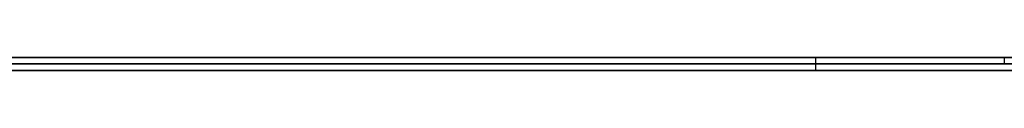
# Model space of a CAD drawing. Extents: x -3.09 to 3.09, y -0.36 to 1.94.
# Tile 38 of 168: x -1.969384 to -1.93875, y 1.8416 to 1.842. Entities that reach past the tile are written whole.
import ezdxf

# ---------------------------------------------------------------- set-up
doc = ezdxf.new("R2010")
doc.units = 0
doc.layers.get('0').update_dxf_attribs({"linetype": 'CONTINUOUS'})

# ---------------------------------------------------------------- blocks, each defined once
blk = doc.blocks.new('*U1')
at = {"extrusion": (0, 1, 0)}
for p, q in [((-3.01875, 1.842, 0.83), (3.01875, 1.842, 0.83)), ((3.01875, 1.842, -0.83), (-3.01875, 1.842, -0.83)), ((-2.92375, 1.842, -0.815), (2.92375, 1.842, -0.815)), ((2.92375, 1.842, 0.815), (-2.92375, 1.842, 0.815)), ((2.92375, 1.842, -0.7525), (-2.92375, 1.842, -0.7525)), ((-2.92375, 1.842, 0.7525), (2.92375, 1.842, 0.7525)), ((-2.71875, 1.842, -0.61), (-1.93875, 1.842, -0.61)), ((-1.93875, 1.842, -0.36), (-2.71875, 1.842, -0.36)), ((-1.93875, 1.8418, -0.61), (-2.71875, 1.8418, -0.61)), ((-2.71875, 1.8418, -0.36), (-1.93875, 1.8418, -0.36)), ((-2.45875, 1.842, -0.25), (-0.01875, 1.842, -0.25)), ((-0.01875, 1.842, 0.25), (-2.45875, 1.842, 0.25)), ((-2.45875, 1.8418, 0.25), (-0.01875, 1.8418, 0.25)), ((-0.01875, 1.8418, -0.25), (-2.45875, 1.8418, -0.25)), ((-1.944625, 1.842, 0.511061), (-2.010421, 1.842, 0.511061)), ((-2.010421, 1.842, 0.411061), (-1.944625, 1.842, 0.411061)), ((-1.997115, 1.842, 0.499224), (-1.944625, 1.842, 0.499224)), ((-1.944625, 1.842, 0.462081), (-1.997115, 1.842, 0.462081)), ((-1.944625, 1.842, 0.422897), (-1.997115, 1.842, 0.422897)), ((-1.997115, 1.842, 0.450244), (-1.944625, 1.842, 0.450244)), ((-1.944625, 1.842, 0.499224), (-1.944625, 1.842, 0.511061)), ((-1.944625, 1.842, 0.411061), (-1.944625, 1.842, 0.422897)), ((-1.944625, 1.842, 0.450244), (-1.944625, 1.842, 0.462081)), ((2.92375, 1.8416, -0.815), (-2.92375, 1.8416, -0.815)), ((-2.92375, 1.8416, 0.815), (2.92375, 1.8416, 0.815)), ((2.92375, 1.8416, -0.7525), (-2.92375, 1.8416, -0.7525)), ((-2.92375, 1.8416, 0.7525), (2.92375, 1.8416, 0.7525)), ((-2.010421, 1.8416, 0.511061), (-1.944625, 1.8416, 0.511061)), ((-1.944625, 1.8416, 0.411061), (-2.010421, 1.8416, 0.411061)), ((-1.944625, 1.8416, 0.499224), (-1.997115, 1.8416, 0.499224)), ((-1.997115, 1.8416, 0.462081), (-1.944625, 1.8416, 0.462081)), ((-1.944625, 1.8416, 0.450244), (-1.997115, 1.8416, 0.450244)), ((-1.997115, 1.8416, 0.422897), (-1.944625, 1.8416, 0.422897)), ((-1.944625, 1.8416, 0.511061), (-1.944625, 1.8416, 0.499224)), ((-1.944625, 1.8416, 0.462081), (-1.944625, 1.8416, 0.450244)), ((-1.944625, 1.8416, 0.422897), (-1.944625, 1.8416, 0.411061))]:
    blk.add_line(p, q, dxfattribs=at)
at = {"extrusion": (0, 0, -1)}
for p, q in [((-3.01875, 1.842, 0.83), (3.01875, 1.842, 0.83)), ((2.92375, 1.842, -0.7525), (-2.92375, 1.842, -0.7525)), ((2.92375, 1.842, 0.815), (-2.92375, 1.842, 0.815)), ((-1.93875, 1.842, -0.36), (-2.71875, 1.842, -0.36)), ((-2.71875, 1.8418, -0.36), (-1.93875, 1.8418, -0.36)), ((-0.01875, 1.842, 0.25), (-2.45875, 1.842, 0.25)), ((-2.45875, 1.8418, 0.25), (-0.01875, 1.8418, 0.25)), ((-1.944625, 1.842, 0.511061), (-2.010421, 1.842, 0.511061)), ((-1.944625, 1.842, 0.462081), (-1.997115, 1.842, 0.462081)), ((-1.944625, 1.842, 0.422897), (-1.997115, 1.842, 0.422897)), ((-1.944625, 1.842, 0.462081), (-1.944625, 1.8416, 0.462081)), ((-1.944625, 1.842, 0.422897), (-1.944625, 1.8416, 0.422897)), ((-1.944625, 1.842, 0.511061), (-1.944625, 1.8416, 0.511061)), ((-1.93875, 1.842, -0.36), (-1.93875, 1.8418, -0.36)), ((2.92375, 1.8416, -0.7525), (-2.92375, 1.8416, -0.7525)), ((-2.92375, 1.8416, 0.815), (2.92375, 1.8416, 0.815)), ((-2.010421, 1.8416, 0.511061), (-1.944625, 1.8416, 0.511061)), ((-1.997115, 1.8416, 0.462081), (-1.944625, 1.8416, 0.462081)), ((-1.997115, 1.8416, 0.422897), (-1.944625, 1.8416, 0.422897))]:
    blk.add_line(p, q, dxfattribs=at)
for p, q in [((3.01875, 1.842, -0.83), (-3.01875, 1.842, -0.83)), ((-2.92375, 1.842, 0.7525), (2.92375, 1.842, 0.7525)), ((-2.92375, 1.842, -0.815), (2.92375, 1.842, -0.815)), ((-2.71875, 1.842, -0.61), (-1.93875, 1.842, -0.61)), ((-1.93875, 1.8418, -0.61), (-2.71875, 1.8418, -0.61)), ((-2.45875, 1.842, -0.25), (-0.01875, 1.842, -0.25)), ((-0.01875, 1.8418, -0.25), (-2.45875, 1.8418, -0.25)), ((-2.010421, 1.842, 0.411061), (-1.944625, 1.842, 0.411061)), ((-1.997115, 1.842, 0.450244), (-1.944625, 1.842, 0.450244)), ((-1.997115, 1.842, 0.499224), (-1.944625, 1.842, 0.499224)), ((-1.944625, 1.842, 0.450244), (-1.944625, 1.8416, 0.450244)), ((-1.944625, 1.842, 0.499224), (-1.944625, 1.8416, 0.499224)), ((-1.944625, 1.842, 0.411061), (-1.944625, 1.8416, 0.411061)), ((-1.93875, 1.842, -0.36), (-1.93875, 1.8418, -0.36)), ((-1.93875, 1.842, -0.61), (-1.93875, 1.8418, -0.61)), ((-1.93875, 1.842, -0.61), (-1.93875, 1.8418, -0.61)), ((-2.92375, 1.8416, 0.7525), (2.92375, 1.8416, 0.7525)), ((2.92375, 1.8416, -0.815), (-2.92375, 1.8416, -0.815)), ((-1.944625, 1.8416, 0.411061), (-2.010421, 1.8416, 0.411061)), ((-1.944625, 1.8416, 0.450244), (-1.997115, 1.8416, 0.450244)), ((-1.944625, 1.8416, 0.499224), (-1.997115, 1.8416, 0.499224))]:
    blk.add_line(p, q)
at = {"extrusion": (-1, 0, 0)}
for p, q in [((-1.944625, 1.842, 0.450244), (-1.944625, 1.842, 0.462081)), ((-1.944625, 1.842, 0.450244), (-1.944625, 1.8416, 0.450244)), ((-1.944625, 1.842, 0.462081), (-1.944625, 1.8416, 0.462081)), ((-1.944625, 1.842, 0.499224), (-1.944625, 1.842, 0.511061)), ((-1.944625, 1.842, 0.499224), (-1.944625, 1.8416, 0.499224)), ((-1.944625, 1.842, 0.511061), (-1.944625, 1.8416, 0.511061)), ((-1.944625, 1.842, 0.411061), (-1.944625, 1.842, 0.422897)), ((-1.944625, 1.842, 0.411061), (-1.944625, 1.8416, 0.411061)), ((-1.944625, 1.842, 0.422897), (-1.944625, 1.8416, 0.422897)), ((-1.944625, 1.8416, 0.462081), (-1.944625, 1.8416, 0.450244)), ((-1.944625, 1.8416, 0.511061), (-1.944625, 1.8416, 0.499224)), ((-1.944625, 1.8416, 0.422897), (-1.944625, 1.8416, 0.411061))]:
    blk.add_line(p, q, dxfattribs=at)
at = {"extrusion": (0, 1, 0)}
for centre, start, end in [((1.93875, -0.53, 1.842), 180, 270), ((1.93875, -0.44, 1.842), 90, 180), ((1.93875, -0.53, 1.8418), 180, 270), ((1.93875, -0.44, 1.8418), 90, 180), ((1.93875, -0.44, 1.8418), 90, 180), ((1.93875, -0.53, 1.8418), 180, 270)]:
    blk.add_arc(centre, 0.08, start, end, dxfattribs=at)
at = {"extrusion": (0, -1, 0)}
for centre, start, end in [((-1.93875, -0.44, -1.842), 0, 90), ((-1.93875, -0.53, -1.842), 270, 0)]:
    blk.add_arc(centre, 0.08, start, end, dxfattribs=at)

msp = doc.modelspace()

# ---------------------------------------------------------------- block references
msp.add_blockref('*U1', (0, 0))

doc.saveas('drawing.dxf')
